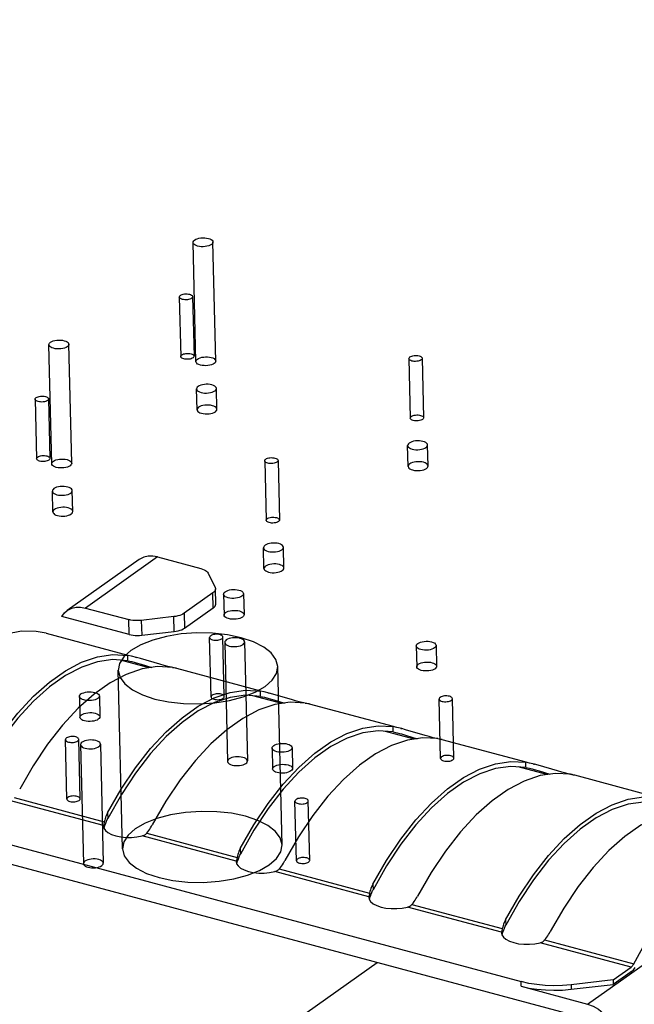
# Model space of a CAD drawing. Header units: millimetres. Extents: x 6 to 414, y 7 to 290.
# Tile 178 of 256: x 130.339 to 131.264, y 148.423 to 149.904. Entities that reach past the tile are written whole.
import ezdxf

# ---------------------------------------------------------------- set-up
doc = ezdxf.new("R2010")
doc.units = ezdxf.units.MM
doc.header["$LTSCALE"] = 23.1
doc.layers.get('0').update_dxf_attribs({"linetype": 'CONTINUOUS'})
doc.layers.add('02___PRT_ALL_AXES', color=7, linetype='CONTINUOUS')

msp = doc.modelspace()

# ---------------------------------------------------------------- linework, layer by layer
at = {"color": 7, "linetype": 'Continuous'}
for p, q in [((131.1934, 148.423), (134.0851, 150.474)), ((126.5676, 149.6713), (131.0933, 148.4568)), ((130.5187, 149.0918), (130.4103, 149.0149)), ((130.5466, 149.0957), (130.4382, 149.0189)), ((130.5466, 149.0957), (130.6116, 149.0783)), ((130.6225, 149.0715), (130.633, 149.0499)), ((130.6296, 149.0415), (130.5866, 149.011)), ((130.6301, 149.0191), (130.6296, 149.0415)), ((130.6341, 149.0253), (130.6336, 149.0477)), ((130.4382, 149.0189), (130.5032, 149.0014)), ((130.5866, 149.011), (130.5872, 148.9886)), ((130.5872, 148.9886), (130.6301, 149.0191)), ((130.5037, 148.979), (130.4023, 149.0062)), ((130.5037, 148.979), (130.5032, 149.0014)), ((130.5709, 149.0059), (130.522, 149.0002)), ((130.522, 149.0002), (130.5226, 148.9779)), ((130.5714, 148.9835), (130.5709, 149.0059)), ((130.3791, 148.9809), (130.5019, 148.948)), ((130.5226, 148.9779), (130.5714, 148.9835)), ((130.5337, 148.9288), (130.4905, 148.9404)), ((130.5073, 148.9464), (130.5018, 148.9475)), ((130.502, 148.9396), (130.5018, 148.9475)), ((130.502, 148.9396), (130.5077, 148.9383)), ((130.5148, 148.9445), (130.5073, 148.9464)), ((130.5077, 148.9383), (130.5115, 148.9373)), ((130.5115, 148.9373), (130.5142, 148.9365)), ((130.5135, 148.9448), (130.5149, 148.9445)), ((130.5142, 148.9365), (130.5218, 148.9343)), ((130.5206, 148.9429), (130.5148, 148.9445)), ((130.5498, 148.9343), (130.5206, 148.9429)), ((130.5218, 148.9343), (130.5378, 148.9294)), ((130.5562, 148.9325), (130.5498, 148.9343)), ((130.5621, 148.9309), (130.5562, 148.9325)), ((130.5672, 148.9297), (130.5621, 148.9309)), ((130.5713, 148.9288), (130.5672, 148.9297)), ((130.5751, 148.9283), (130.7014, 148.8944)), ((130.7069, 148.8928), (130.7013, 148.8939)), ((130.7015, 148.886), (130.7013, 148.8939)), ((130.7144, 148.8909), (130.7069, 148.8928)), ((130.7131, 148.8913), (130.7145, 148.8909)), ((130.7201, 148.8893), (130.7144, 148.8909)), ((130.7332, 148.8753), (130.69, 148.8869)), ((130.7015, 148.886), (130.7072, 148.8847)), ((130.7072, 148.8847), (130.711, 148.8838)), ((130.711, 148.8838), (130.7138, 148.883)), ((130.7138, 148.883), (130.7214, 148.8808)), ((130.7493, 148.8807), (130.7201, 148.8893)), ((130.7214, 148.8808), (130.7374, 148.8759)), ((130.7557, 148.8789), (130.7493, 148.8807)), ((130.7616, 148.8774), (130.7557, 148.8789)), ((130.7667, 148.8762), (130.7616, 148.8774)), ((130.7709, 148.8753), (130.7667, 148.8762)), ((130.7746, 148.8748), (130.9009, 148.8409)), ((130.9327, 148.8217), (130.8895, 148.8333)), ((130.9064, 148.8393), (130.9008, 148.8404)), ((130.901, 148.8325), (130.9008, 148.8404)), ((130.901, 148.8325), (130.9067, 148.8312)), ((130.9139, 148.8374), (130.9064, 148.8393)), ((130.9067, 148.8312), (130.9106, 148.8302)), ((130.9126, 148.8378), (130.914, 148.8374)), ((130.9196, 148.8358), (130.9139, 148.8374)), ((130.9488, 148.8272), (130.9196, 148.8358)), ((130.9106, 148.8302), (130.9133, 148.8295)), ((130.9133, 148.8295), (130.9209, 148.8272)), ((130.9209, 148.8272), (130.9369, 148.8223)), ((130.9552, 148.8254), (130.9488, 148.8272)), ((130.9611, 148.8238), (130.9552, 148.8254)), ((130.9662, 148.8226), (130.9611, 148.8238)), ((130.9704, 148.8217), (130.9662, 148.8226)), ((130.9742, 148.8212), (131.1005, 148.7873)), ((131.1059, 148.7857), (131.1003, 148.7869)), ((131.1005, 148.7789), (131.1003, 148.7869)), ((131.1322, 148.7682), (131.0891, 148.7798)), ((131.1005, 148.7789), (131.1062, 148.7777)), ((131.1134, 148.7839), (131.1059, 148.7857)), ((131.1062, 148.7777), (131.1101, 148.7767)), ((131.1101, 148.7767), (131.1128, 148.7759)), ((131.1121, 148.7842), (131.1135, 148.7838)), ((131.1128, 148.7759), (131.1204, 148.7737)), ((131.1191, 148.7823), (131.1134, 148.7839)), ((131.1483, 148.7737), (131.1191, 148.7823)), ((131.1204, 148.7737), (131.1364, 148.7688)), ((131.1548, 148.7719), (131.1483, 148.7737)), ((131.1606, 148.7703), (131.1548, 148.7719)), ((131.1657, 148.7691), (131.1606, 148.7703)), ((131.1699, 148.7682), (131.1657, 148.7691)), ((131.1737, 148.7677), (131.3, 148.7338)), ((130.4653, 148.6916), (130.324, 148.7295)), ((130.3306, 148.7337), (130.4664, 148.6972)), ((130.492, 148.7381), (130.4716, 148.7022)), ((130.0388, 148.7106), (131.1939, 148.4007)), ((130.467, 148.6995), (130.4664, 148.6972)), ((130.4702, 148.6994), (130.4709, 148.7008)), ((130.4709, 148.7008), (130.4716, 148.7022)), ((130.4714, 148.7106), (130.4716, 148.7022)), ((130.4654, 148.6923), (130.4653, 148.6916)), ((130.4653, 148.6916), (130.4653, 148.6905)), ((130.4653, 148.6905), (130.4659, 148.6878)), ((130.4656, 148.6931), (130.4654, 148.6923)), ((130.4664, 148.6972), (130.4656, 148.6931)), ((130.4659, 148.6878), (130.468, 148.6843)), ((130.4661, 148.6874), (130.4674, 148.6918)), ((130.4674, 148.6918), (130.468, 148.6936)), ((130.468, 148.6843), (130.4718, 148.6811)), ((130.5317, 148.6821), (130.5333, 148.6842)), ((130.6915, 148.6846), (130.6711, 148.6486)), ((130.4718, 148.6811), (130.4771, 148.6783)), ((130.5155, 148.6745), (130.5235, 148.676)), ((130.6648, 148.6381), (130.5235, 148.676)), ((130.5301, 148.6801), (130.5317, 148.6821)), ((130.5301, 148.6801), (130.666, 148.6437)), ((130.6709, 148.6571), (130.6711, 148.6486)), ((130.6649, 148.6388), (130.6648, 148.6381)), ((130.6651, 148.6396), (130.6649, 148.6388)), ((130.666, 148.6437), (130.6651, 148.6396)), ((130.6656, 148.6339), (130.6669, 148.6383)), ((130.6665, 148.646), (130.666, 148.6437)), ((130.6669, 148.6383), (130.6675, 148.6401)), ((130.6698, 148.6458), (130.6704, 148.6472)), ((130.6704, 148.6472), (130.6711, 148.6486)), ((130.6648, 148.6381), (130.6648, 148.6369)), ((130.6648, 148.6369), (130.6654, 148.6342)), ((130.6654, 148.6342), (130.6675, 148.6308)), ((130.6675, 148.6308), (130.6714, 148.6275)), ((130.6714, 148.6275), (130.6766, 148.6248)), ((130.7296, 148.6266), (130.7313, 148.6286)), ((130.7296, 148.6266), (130.8655, 148.5901)), ((130.7313, 148.6286), (130.7328, 148.6306)), ((130.891, 148.631), (130.8707, 148.5951)), ((130.715, 148.6209), (130.723, 148.6224)), ((130.8644, 148.5845), (130.723, 148.6224)), ((130.8699, 148.5937), (130.8707, 148.5951)), ((130.8705, 148.6036), (130.8707, 148.5951)), ((130.8645, 148.5852), (130.8644, 148.5845)), ((130.8644, 148.5845), (130.8644, 148.5834)), ((130.8644, 148.5834), (130.8649, 148.5807)), ((130.8646, 148.5861), (130.8645, 148.5852)), ((130.8655, 148.5901), (130.8646, 148.5861)), ((130.8649, 148.5807), (130.867, 148.5772)), ((130.8651, 148.5804), (130.8665, 148.5847)), ((130.866, 148.5924), (130.8655, 148.5901)), ((130.8665, 148.5847), (130.8671, 148.5865)), ((130.8693, 148.5923), (130.8699, 148.5937)), ((130.867, 148.5772), (130.8709, 148.574)), ((130.8709, 148.574), (130.8761, 148.5712)), ((130.9145, 148.5674), (130.9226, 148.5689)), ((131.0639, 148.531), (130.9226, 148.5689)), ((130.9292, 148.573), (130.9308, 148.575)), ((130.9292, 148.573), (131.065, 148.5366)), ((130.9308, 148.575), (130.9323, 148.5771)), ((131.0905, 148.5775), (131.0702, 148.5416)), ((131.07, 148.55), (131.0702, 148.5416)), ((131.065, 148.5366), (131.0641, 148.5325)), ((131.0656, 148.5389), (131.065, 148.5366)), ((131.0688, 148.5388), (131.0695, 148.5402)), ((131.0695, 148.5402), (131.0702, 148.5416)), ((131.064, 148.5317), (131.0639, 148.531)), ((131.0639, 148.531), (131.0639, 148.5299)), ((131.0639, 148.5299), (131.0644, 148.5272)), ((131.0641, 148.5325), (131.064, 148.5317)), ((131.0644, 148.5272), (131.0666, 148.5237)), ((131.0646, 148.5268), (131.066, 148.5312)), ((131.066, 148.5312), (131.0666, 148.533)), ((131.0666, 148.5237), (131.0704, 148.5205)), ((131.0704, 148.5205), (131.0757, 148.5177)), ((131.1287, 148.5195), (131.1303, 148.5215)), ((131.1303, 148.5215), (131.1319, 148.5235)), ((131.1141, 148.5138), (131.1221, 148.5154)), ((131.2589, 148.4786), (131.1221, 148.5154)), ((131.1287, 148.5195), (131.2628, 148.4835)), ((130.0728, 147.9155), (130.8768, 148.4858)), ((131.2318, 148.4594), (131.2589, 148.4786)), ((131.2591, 148.4717), (131.232, 148.4524)), ((131.2572, 148.4722), (131.2591, 148.4717)), ((131.2602, 148.4726), (131.2591, 148.4717)), ((131.0935, 148.4499), (131.0933, 148.4568)), ((131.0935, 148.4499), (131.1934, 148.423)), ((131.2318, 148.4594), (131.1686, 148.4522)), ((131.1686, 148.4522), (131.1688, 148.4452)), ((131.1688, 148.4452), (131.232, 148.4524)), ((131.2318, 148.4594), (131.232, 148.4524))]:
    msp.add_line(p, q, dxfattribs=at)
at = {"color": 6, "linetype": 'Continuous'}
for p, q in [((130.6041, 149.3897), (130.5998, 149.5688)), ((130.6341, 149.3904), (130.6298, 149.5695)), ((130.5792, 149.4868), (130.5814, 149.3973)), ((130.5992, 149.4873), (130.6013, 149.3978)), ((130.3873, 149.236), (130.383, 149.415)), ((130.4173, 149.2367), (130.413, 149.4157)), ((130.9245, 149.3942), (130.9266, 149.3046)), ((130.9445, 149.3946), (130.9466, 149.3051)), ((130.3624, 149.333), (130.3645, 149.2435)), ((130.3824, 149.3335), (130.3845, 149.244)), ((130.7077, 149.2404), (130.7098, 149.1509)), ((130.7277, 149.2409), (130.7298, 149.1513)), ((130.6269, 148.8852), (130.6248, 148.9747)), ((130.6469, 148.8856), (130.6447, 148.9752)), ((130.6475, 148.9671), (130.6517, 148.7881)), ((130.6775, 148.9678), (130.6817, 148.7888)), ((130.4937, 148.6566), (130.4874, 148.9252)), ((130.7337, 148.6623), (130.7273, 148.9309)), ((130.9722, 148.7925), (130.97, 148.882)), ((130.9922, 148.793), (130.99, 148.8825)), ((130.4101, 148.7314), (130.4079, 148.8209)), ((130.4301, 148.7319), (130.4279, 148.8214)), ((130.4307, 148.8133), (130.4349, 148.6343)), ((130.4607, 148.8141), (130.4649, 148.635)), ((130.7553, 148.6387), (130.7532, 148.7283)), ((130.7753, 148.6392), (130.7732, 148.7287))]:
    msp.add_line(p, q, dxfattribs=at)
at = {"color": 7, "linetype": 'Continuous'}
for points in [[(130.6274, 149.5657), (130.6256, 149.5647), (130.6234, 149.5638), (130.6208, 149.5631), (130.618, 149.5627), (130.6151, 149.5624), (130.6122, 149.5625), (130.6094, 149.5628), (130.6067, 149.5634), (130.6044, 149.5641), (130.6025, 149.5651), (130.6011, 149.5662), (130.6002, 149.5674), (130.5998, 149.5687), (130.6001, 149.57), (130.6009, 149.5713), (130.6022, 149.5725)], [(130.6022, 149.5725), (130.6041, 149.5736), (130.6063, 149.5744), (130.6088, 149.5751), (130.6117, 149.5756), (130.6146, 149.5758), (130.6175, 149.5757), (130.6203, 149.5754), (130.623, 149.5749), (130.6253, 149.5741), (130.6272, 149.5732), (130.6286, 149.5721), (130.6295, 149.5708), (130.6298, 149.5695), (130.6296, 149.5682), (130.6288, 149.5669), (130.6274, 149.5657)], [(130.5976, 149.4848), (130.5964, 149.4841), (130.5949, 149.4835), (130.5932, 149.483), (130.5913, 149.4827), (130.5894, 149.4826), (130.5875, 149.4826), (130.5856, 149.4828), (130.5838, 149.4832), (130.5823, 149.4837), (130.581, 149.4843), (130.5801, 149.4851), (130.5795, 149.4859), (130.5792, 149.4868), (130.5794, 149.4876), (130.5799, 149.4885), (130.5808, 149.4893)], [(130.5808, 149.4893), (130.582, 149.49), (130.5835, 149.4906), (130.5852, 149.491), (130.5871, 149.4914), (130.5891, 149.4915), (130.591, 149.4915), (130.5929, 149.4913), (130.5947, 149.4909), (130.5962, 149.4904), (130.5974, 149.4897), (130.5984, 149.489), (130.599, 149.4882), (130.5992, 149.4873), (130.5991, 149.4864), (130.5985, 149.4856), (130.5976, 149.4848)], [(130.4106, 149.412), (130.4088, 149.4109), (130.4066, 149.41), (130.404, 149.4093), (130.4012, 149.4089), (130.3983, 149.4087), (130.3954, 149.4087), (130.3925, 149.409), (130.3899, 149.4096), (130.3876, 149.4103), (130.3857, 149.4113), (130.3843, 149.4124), (130.3834, 149.4137), (130.383, 149.415), (130.3833, 149.4163), (130.3841, 149.4175), (130.3854, 149.4187)], [(130.3854, 149.4187), (130.3872, 149.4198), (130.3895, 149.4207), (130.392, 149.4214), (130.3949, 149.4218), (130.3978, 149.422), (130.4007, 149.422), (130.4035, 149.4217), (130.4062, 149.4211), (130.4084, 149.4203), (130.4103, 149.4194), (130.4118, 149.4183), (130.4127, 149.417), (130.413, 149.4157), (130.4128, 149.4144), (130.412, 149.4132), (130.4106, 149.412)], [(130.5998, 149.3953), (130.5985, 149.3946), (130.5971, 149.394), (130.5953, 149.3935), (130.5935, 149.3932), (130.5915, 149.3931), (130.5896, 149.3931), (130.5877, 149.3933), (130.5859, 149.3937), (130.5844, 149.3942), (130.5831, 149.3948), (130.5822, 149.3956), (130.5816, 149.3964), (130.5814, 149.3973), (130.5815, 149.3981), (130.582, 149.399), (130.5829, 149.3998)], [(130.5829, 149.3998), (130.5842, 149.4005), (130.5856, 149.4011), (130.5874, 149.4015), (130.5892, 149.4018), (130.5912, 149.402), (130.5931, 149.4019), (130.595, 149.4017), (130.5968, 149.4014), (130.5983, 149.4009), (130.5996, 149.4002), (130.6005, 149.3995), (130.6011, 149.3986), (130.6013, 149.3978), (130.6012, 149.3969), (130.6007, 149.3961), (130.5998, 149.3953)], [(130.6065, 149.3935), (130.6083, 149.3945), (130.6105, 149.3954), (130.6131, 149.3961), (130.6159, 149.3965), (130.6188, 149.3968), (130.6217, 149.3967), (130.6246, 149.3964), (130.6272, 149.3958), (130.6295, 149.3951), (130.6314, 149.3941), (130.6328, 149.393), (130.6337, 149.3918), (130.6341, 149.3905), (130.6338, 149.3892), (130.633, 149.3879), (130.6317, 149.3867)], [(130.9429, 149.3921), (130.9417, 149.3914), (130.9402, 149.3908), (130.9385, 149.3904), (130.9366, 149.3901), (130.9347, 149.3899), (130.9327, 149.39), (130.9309, 149.3902), (130.9291, 149.3905), (130.9276, 149.3911), (130.9263, 149.3917), (130.9253, 149.3924), (130.9247, 149.3933), (130.9245, 149.3941), (130.9247, 149.395), (130.9252, 149.3958), (130.9261, 149.3966)], [(130.9261, 149.3966), (130.9273, 149.3973), (130.9288, 149.3979), (130.9305, 149.3984), (130.9324, 149.3987), (130.9343, 149.3988), (130.9363, 149.3988), (130.9382, 149.3986), (130.9399, 149.3982), (130.9415, 149.3977), (130.9427, 149.3971), (130.9437, 149.3963), (130.9443, 149.3955), (130.9445, 149.3947), (130.9443, 149.3938), (130.9438, 149.3929), (130.9429, 149.3921)], [(130.6317, 149.3867), (130.6299, 149.3856), (130.6276, 149.3848), (130.6251, 149.3841), (130.6222, 149.3836), (130.6193, 149.3834), (130.6164, 149.3835), (130.6136, 149.3838), (130.6109, 149.3843), (130.6087, 149.3851), (130.6068, 149.386), (130.6053, 149.3871), (130.6044, 149.3884), (130.6041, 149.3897), (130.6043, 149.391), (130.6051, 149.3923), (130.6065, 149.3935)], [(130.3808, 149.331), (130.3796, 149.3303), (130.3781, 149.3297), (130.3764, 149.3293), (130.3745, 149.329), (130.3726, 149.3288), (130.3706, 149.3289), (130.3688, 149.3291), (130.367, 149.3294), (130.3655, 149.3299), (130.3642, 149.3306), (130.3633, 149.3313), (130.3626, 149.3321), (130.3624, 149.333), (130.3626, 149.3339), (130.3631, 149.3347), (130.364, 149.3355)], [(130.364, 149.3355), (130.3652, 149.3362), (130.3667, 149.3368), (130.3684, 149.3373), (130.3703, 149.3376), (130.3723, 149.3377), (130.3742, 149.3377), (130.3761, 149.3375), (130.3778, 149.3371), (130.3794, 149.3366), (130.3806, 149.336), (130.3816, 149.3352), (130.3822, 149.3344), (130.3824, 149.3335), (130.3823, 149.3327), (130.3817, 149.3318), (130.3808, 149.331)], [(130.945, 149.3026), (130.9438, 149.3019), (130.9423, 149.3013), (130.9406, 149.3009), (130.9387, 149.3006), (130.9368, 149.3004), (130.9349, 149.3005), (130.933, 149.3007), (130.9312, 149.301), (130.9297, 149.3015), (130.9284, 149.3022), (130.9275, 149.3029), (130.9269, 149.3037), (130.9266, 149.3046), (130.9268, 149.3055), (130.9273, 149.3063), (130.9282, 149.3071)], [(130.9282, 149.3071), (130.9294, 149.3078), (130.9309, 149.3084), (130.9326, 149.3089), (130.9345, 149.3092), (130.9365, 149.3093), (130.9384, 149.3093), (130.9403, 149.3091), (130.9421, 149.3087), (130.9436, 149.3082), (130.9448, 149.3076), (130.9458, 149.3068), (130.9464, 149.306), (130.9466, 149.3051), (130.9465, 149.3043), (130.9459, 149.3034), (130.945, 149.3026)], [(130.3829, 149.2415), (130.3817, 149.2408), (130.3802, 149.2402), (130.3785, 149.2397), (130.3767, 149.2394), (130.3747, 149.2393), (130.3728, 149.2393), (130.3709, 149.2395), (130.3691, 149.2399), (130.3676, 149.2404), (130.3663, 149.2411), (130.3654, 149.2418), (130.3648, 149.2426), (130.3645, 149.2435), (130.3647, 149.2444), (130.3652, 149.2452), (130.3661, 149.246)], [(130.3661, 149.246), (130.3674, 149.2467), (130.3688, 149.2473), (130.3705, 149.2478), (130.3724, 149.2481), (130.3744, 149.2482), (130.3763, 149.2482), (130.3782, 149.248), (130.38, 149.2476), (130.3815, 149.2471), (130.3828, 149.2464), (130.3837, 149.2457), (130.3843, 149.2449), (130.3845, 149.244), (130.3844, 149.2431), (130.3838, 149.2423), (130.3829, 149.2415)], [(130.4149, 149.2329), (130.413, 149.2319), (130.4108, 149.231), (130.4083, 149.2303), (130.4054, 149.2298), (130.4025, 149.2296), (130.3996, 149.2297), (130.3968, 149.23), (130.3941, 149.2305), (130.3918, 149.2313), (130.3899, 149.2323), (130.3885, 149.2334), (130.3876, 149.2346), (130.3873, 149.2359), (130.3875, 149.2372), (130.3883, 149.2385), (130.3897, 149.2397)], [(130.3897, 149.2397), (130.3915, 149.2407), (130.3937, 149.2416), (130.3963, 149.2423), (130.3991, 149.2428), (130.402, 149.243), (130.4049, 149.2429), (130.4077, 149.2426), (130.4104, 149.2421), (130.4127, 149.2413), (130.4146, 149.2404), (130.416, 149.2392), (130.4169, 149.238), (130.4173, 149.2367), (130.417, 149.2354), (130.4162, 149.2341), (130.4149, 149.2329)], [(130.7261, 149.2384), (130.7249, 149.2377), (130.7234, 149.2371), (130.7217, 149.2366), (130.7198, 149.2363), (130.7179, 149.2362), (130.7159, 149.2362), (130.7141, 149.2364), (130.7123, 149.2368), (130.7108, 149.2373), (130.7095, 149.2379), (130.7085, 149.2387), (130.7079, 149.2395), (130.7077, 149.2404), (130.7079, 149.2412), (130.7084, 149.2421), (130.7093, 149.2429)], [(130.7093, 149.2429), (130.7105, 149.2436), (130.712, 149.2442), (130.7137, 149.2446), (130.7156, 149.2449), (130.7175, 149.2451), (130.7195, 149.245), (130.7214, 149.2448), (130.7231, 149.2445), (130.7247, 149.2439), (130.7259, 149.2433), (130.7269, 149.2426), (130.7275, 149.2417), (130.7277, 149.2409), (130.7275, 149.24), (130.727, 149.2392), (130.7261, 149.2384)], [(130.7282, 149.1488), (130.727, 149.1481), (130.7255, 149.1475), (130.7238, 149.1471), (130.7219, 149.1468), (130.72, 149.1466), (130.718, 149.1467), (130.7162, 149.1469), (130.7144, 149.1473), (130.7129, 149.1478), (130.7116, 149.1484), (130.7107, 149.1491), (130.7101, 149.15), (130.7098, 149.1508), (130.71, 149.1517), (130.7105, 149.1525), (130.7114, 149.1533)], [(130.7114, 149.1533), (130.7126, 149.1541), (130.7141, 149.1546), (130.7158, 149.1551), (130.7177, 149.1554), (130.7197, 149.1555), (130.7216, 149.1555), (130.7235, 149.1553), (130.7252, 149.1549), (130.7268, 149.1544), (130.728, 149.1538), (130.729, 149.1531), (130.7296, 149.1522), (130.7298, 149.1514), (130.7297, 149.1505), (130.7291, 149.1496), (130.7282, 149.1488)], [(130.5466, 149.0957), (130.5392, 149.097), (130.5323, 149.0969), (130.5257, 149.0954), (130.5198, 149.0925), (130.5187, 149.0918)], [(130.6116, 149.0783), (130.6143, 149.0775), (130.6166, 149.0765), (130.6186, 149.0754), (130.6203, 149.0742), (130.6216, 149.0729), (130.6225, 149.0715)], [(130.6336, 149.0477), (130.6336, 149.047), (130.6332, 149.0456), (130.6324, 149.0442), (130.6312, 149.0428), (130.6296, 149.0415)], [(130.633, 149.0499), (130.6335, 149.0485), (130.6336, 149.0477)], [(130.6301, 149.0191), (130.6317, 149.0204), (130.6329, 149.0218), (130.6337, 149.0232), (130.6341, 149.0247), (130.6341, 149.0253)], [(130.4023, 149.0062), (130.4064, 149.0116), (130.4103, 149.0149)], [(130.4103, 149.0149), (130.4114, 149.0156), (130.4173, 149.0185), (130.4239, 149.02), (130.4308, 149.0201), (130.4382, 149.0189)], [(130.5866, 149.011), (130.5847, 149.0098), (130.5824, 149.0087), (130.5798, 149.0077), (130.577, 149.0069), (130.5741, 149.0063), (130.5709, 149.0059)], [(130.522, 149.0002), (130.5188, 149), (130.5155, 148.9999), (130.5123, 149), (130.5091, 149.0003), (130.5061, 149.0007), (130.5032, 149.0014)], [(130.379, 148.9809), (130.3637, 148.9838), (130.3417, 148.9839), (130.3189, 148.9795)], [(130.5037, 148.979), (130.5066, 148.9784), (130.5096, 148.9779), (130.5128, 148.9776), (130.5161, 148.9775), (130.5193, 148.9776), (130.5226, 148.9779)], [(130.7082, 148.901), (130.7189, 148.9105), (130.7253, 148.9206), (130.7273, 148.931), (130.7246, 148.9415), (130.7175, 148.9513), (130.7061, 148.9602), (130.691, 148.9679), (130.6724, 148.9742), (130.6516, 148.9785), (130.6291, 148.981), (130.6057, 148.9814), (130.5821, 148.9798), (130.5598, 148.9762), (130.5393, 148.9707), (130.5214, 148.9637), (130.5065, 148.9551)], [(130.5714, 148.9835), (130.5746, 148.9839), (130.5776, 148.9846), (130.5804, 148.9854), (130.5829, 148.9863), (130.5852, 148.9874), (130.5872, 148.9886)], [(130.6432, 148.9727), (130.644, 148.9734), (130.6446, 148.9743), (130.6447, 148.9752), (130.6445, 148.976), (130.6439, 148.9769), (130.643, 148.9776), (130.6417, 148.9782), (130.6402, 148.9788), (130.6384, 148.9791), (130.6366, 148.9793), (130.6346, 148.9794), (130.6326, 148.9792), (130.6308, 148.9789), (130.6291, 148.9785), (130.6276, 148.9779), (130.6264, 148.9772)], [(130.6264, 148.9772), (130.6255, 148.9764), (130.6249, 148.9755), (130.6248, 148.9747), (130.625, 148.9738), (130.6256, 148.973), (130.6265, 148.9722), (130.6278, 148.9716), (130.6293, 148.9711), (130.6311, 148.9707), (130.6329, 148.9705), (130.6349, 148.9705), (130.6369, 148.9706), (130.6387, 148.9709), (130.6404, 148.9714), (130.6419, 148.9719), (130.6432, 148.9727)], [(130.6499, 148.9709), (130.6485, 148.9697), (130.6477, 148.9684), (130.6475, 148.9671), (130.6478, 148.9658), (130.6487, 148.9646), (130.6501, 148.9635), (130.652, 148.9625), (130.6543, 148.9617), (130.6569, 148.9612), (130.6598, 148.9609), (130.6627, 148.9608), (130.6656, 148.961), (130.6684, 148.9615), (130.671, 148.9621), (130.6732, 148.963), (130.6751, 148.9641)], [(130.6751, 148.9641), (130.6764, 148.9653), (130.6772, 148.9665), (130.6775, 148.9678), (130.6771, 148.9692), (130.6762, 148.9704), (130.6748, 148.9715), (130.6729, 148.9725), (130.6706, 148.9732), (130.668, 148.9738), (130.6652, 148.9741), (130.6623, 148.9741), (130.6593, 148.9739), (130.6565, 148.9735), (130.654, 148.9728), (130.6517, 148.9719), (130.6499, 148.9709)], [(130.5065, 148.9551), (130.4958, 148.9456), (130.4894, 148.9355), (130.4874, 148.925), (130.4901, 148.9145), (130.4972, 148.9047), (130.5086, 148.8958), (130.5237, 148.8882), (130.5423, 148.8819), (130.5631, 148.8775), (130.5856, 148.8751), (130.609, 148.8746), (130.6326, 148.8763), (130.6549, 148.8799), (130.6754, 148.8853), (130.6933, 148.8924), (130.7082, 148.901)], [(130.2719, 148.7642), (130.2924, 148.7997), (130.3139, 148.8319), (130.3365, 148.8609), (130.36, 148.8861), (130.3839, 148.9074), (130.4081, 148.9245), (130.4322, 148.9372), (130.4561, 148.9453), (130.4792, 148.9487), (130.5018, 148.9475)], [(130.502, 148.9396), (130.4794, 148.9412), (130.4563, 148.9381), (130.4324, 148.9301), (130.4082, 148.9175), (130.384, 148.9004), (130.36, 148.8789), (130.3365, 148.8534), (130.3139, 148.8242), (130.2925, 148.7917)], [(130.569, 148.9295), (130.5464, 148.9307), (130.5233, 148.9273), (130.4995, 148.9191)], [(130.569, 148.9295), (130.573, 148.9288), (130.5751, 148.9283), (130.5753, 148.9283)], [(130.5756, 148.9281), (130.5755, 148.9281), (130.5743, 148.9283), (130.5713, 148.9288)], [(130.4995, 148.9191), (130.4753, 148.9065), (130.4511, 148.8894), (130.4272, 148.8681), (130.4037, 148.8428), (130.3811, 148.8139), (130.3596, 148.7817), (130.3391, 148.7462)], [(130.4714, 148.7106), (130.4919, 148.7462), (130.5134, 148.7784), (130.5361, 148.8073), (130.5595, 148.8326), (130.5834, 148.8539), (130.6076, 148.871), (130.6318, 148.8836), (130.6556, 148.8918), (130.6787, 148.8952), (130.7013, 148.8939)], [(130.7015, 148.886), (130.679, 148.8877), (130.6558, 148.8845), (130.6319, 148.8766), (130.6078, 148.864), (130.5835, 148.8468), (130.5595, 148.8254), (130.5361, 148.7999), (130.5134, 148.7706), (130.492, 148.7381)], [(130.6285, 148.8876), (130.6276, 148.8869), (130.627, 148.886), (130.6269, 148.8851), (130.6271, 148.8843), (130.6277, 148.8835), (130.6286, 148.8827), (130.6299, 148.8821), (130.6315, 148.8815), (130.6332, 148.8812), (130.6351, 148.881), (130.637, 148.8809), (130.639, 148.8811), (130.6408, 148.8814), (130.6425, 148.8818), (130.644, 148.8824), (130.6453, 148.8831)], [(130.6453, 148.8831), (130.6462, 148.8839), (130.6467, 148.8848), (130.6469, 148.8856), (130.6466, 148.8865), (130.6461, 148.8873), (130.6451, 148.8881), (130.6438, 148.8887), (130.6423, 148.8892), (130.6406, 148.8896), (130.6387, 148.8898), (130.6367, 148.8898), (130.6348, 148.8897), (130.6329, 148.8894), (130.6312, 148.889), (130.6297, 148.8884), (130.6285, 148.8876)], [(130.7685, 148.8759), (130.746, 148.8772), (130.7228, 148.8737), (130.699, 148.8656)], [(130.7685, 148.8759), (130.7725, 148.8752), (130.7747, 148.8748), (130.7748, 148.8747)], [(130.7751, 148.8746), (130.7751, 148.8746), (130.7738, 148.8747), (130.7709, 148.8753)], [(130.9716, 148.8845), (130.9707, 148.8837), (130.9702, 148.8829), (130.97, 148.882), (130.9703, 148.8811), (130.9709, 148.8803), (130.9718, 148.8796), (130.9731, 148.8789), (130.9746, 148.8784), (130.9763, 148.8781), (130.9782, 148.8778), (130.9802, 148.8778), (130.9821, 148.878), (130.984, 148.8783), (130.9857, 148.8787), (130.9872, 148.8793), (130.9884, 148.88)], [(130.9884, 148.88), (130.9893, 148.8808), (130.9899, 148.8816), (130.99, 148.8825), (130.9898, 148.8834), (130.9892, 148.8842), (130.9883, 148.8849), (130.987, 148.8856), (130.9855, 148.8861), (130.9837, 148.8865), (130.9818, 148.8867), (130.9799, 148.8867), (130.9779, 148.8866), (130.9761, 148.8863), (130.9744, 148.8858), (130.9729, 148.8852), (130.9716, 148.8845)], [(130.699, 148.8656), (130.6748, 148.8529), (130.6506, 148.8358), (130.6267, 148.8146), (130.6033, 148.7893), (130.5806, 148.7603), (130.5591, 148.7282), (130.5386, 148.6926)], [(130.6709, 148.6571), (130.6914, 148.6927), (130.7129, 148.7248), (130.7356, 148.7538), (130.759, 148.7791), (130.783, 148.8003), (130.8071, 148.8174), (130.8313, 148.8301), (130.8551, 148.8382), (130.8783, 148.8416), (130.9008, 148.8404)], [(130.901, 148.8325), (130.8785, 148.8341), (130.8554, 148.831), (130.8315, 148.823), (130.8073, 148.8104), (130.783, 148.7933), (130.759, 148.7719), (130.7356, 148.7463), (130.7129, 148.7171), (130.6915, 148.6846)], [(130.4095, 148.8234), (130.4087, 148.8226), (130.4081, 148.8218), (130.4079, 148.8209), (130.4082, 148.82), (130.4088, 148.8192), (130.4097, 148.8185), (130.411, 148.8178), (130.4125, 148.8173), (130.4143, 148.8169), (130.4161, 148.8167), (130.4181, 148.8167), (130.4201, 148.8168), (130.4219, 148.8171), (130.4236, 148.8176), (130.4251, 148.8182), (130.4263, 148.8189)], [(130.4263, 148.8189), (130.4272, 148.8197), (130.4278, 148.8205), (130.4279, 148.8214), (130.4277, 148.8223), (130.4271, 148.8231), (130.4262, 148.8238), (130.4249, 148.8245), (130.4234, 148.825), (130.4216, 148.8254), (130.4198, 148.8256), (130.4178, 148.8256), (130.4158, 148.8255), (130.414, 148.8252), (130.4123, 148.8247), (130.4108, 148.8241), (130.4095, 148.8234)], [(130.4331, 148.8171), (130.4317, 148.8159), (130.4309, 148.8146), (130.4307, 148.8133), (130.431, 148.812), (130.4319, 148.8108), (130.4333, 148.8097), (130.4352, 148.8087), (130.4375, 148.8079), (130.4401, 148.8074), (130.443, 148.8071), (130.4459, 148.807), (130.4488, 148.8072), (130.4516, 148.8077), (130.4542, 148.8084), (130.4564, 148.8093), (130.4583, 148.8103)], [(130.4583, 148.8103), (130.4596, 148.8115), (130.4604, 148.8128), (130.4607, 148.8141), (130.4603, 148.8154), (130.4594, 148.8166), (130.458, 148.8177), (130.4561, 148.8187), (130.4538, 148.8195), (130.4512, 148.82), (130.4484, 148.8203), (130.4455, 148.8204), (130.4425, 148.8202), (130.4397, 148.8197), (130.4372, 148.819), (130.4349, 148.8182), (130.4331, 148.8171)], [(130.968, 148.8224), (130.9455, 148.8236), (130.9223, 148.8202), (130.8985, 148.8121)], [(130.968, 148.8224), (130.972, 148.8217), (130.9742, 148.8212), (130.9743, 148.8212)], [(130.9747, 148.8211), (130.9746, 148.821), (130.9733, 148.8212), (130.9704, 148.8217)], [(130.8985, 148.8121), (130.8743, 148.7994), (130.8502, 148.7823), (130.8262, 148.761), (130.8028, 148.7357), (130.7801, 148.7068), (130.7586, 148.6746), (130.7381, 148.6391)], [(130.6541, 148.7918), (130.6528, 148.7906), (130.652, 148.7894), (130.6517, 148.7881), (130.6521, 148.7867), (130.653, 148.7855), (130.6544, 148.7844), (130.6563, 148.7834), (130.6586, 148.7827), (130.6612, 148.7821), (130.664, 148.7818), (130.6669, 148.7818), (130.6699, 148.782), (130.6727, 148.7824), (130.6752, 148.7831), (130.6775, 148.784), (130.6793, 148.7851)], [(130.6793, 148.7851), (130.6807, 148.7862), (130.6815, 148.7875), (130.6817, 148.7888), (130.6814, 148.7901), (130.6805, 148.7913), (130.6791, 148.7925), (130.6772, 148.7934), (130.6748, 148.7942), (130.6722, 148.7947), (130.6694, 148.7951), (130.6665, 148.7951), (130.6636, 148.7949), (130.6608, 148.7945), (130.6582, 148.7938), (130.656, 148.7929), (130.6541, 148.7918)], [(130.8705, 148.6036), (130.8909, 148.6391), (130.9124, 148.6713), (130.9351, 148.7002), (130.9585, 148.7255), (130.9825, 148.7468), (131.0067, 148.7639), (131.0308, 148.7766), (131.0547, 148.7847), (131.0778, 148.7881), (131.1003, 148.7869)], [(130.9738, 148.795), (130.9729, 148.7942), (130.9723, 148.7934), (130.9722, 148.7925), (130.9724, 148.7916), (130.973, 148.7908), (130.9739, 148.7901), (130.9752, 148.7894), (130.9767, 148.7889), (130.9785, 148.7885), (130.9803, 148.7883), (130.9823, 148.7883), (130.9843, 148.7884), (130.9861, 148.7887), (130.9878, 148.7892), (130.9893, 148.7898), (130.9906, 148.7905)], [(130.9906, 148.7905), (130.9914, 148.7913), (130.992, 148.7921), (130.9922, 148.793), (130.9919, 148.7939), (130.9913, 148.7947), (130.9904, 148.7954), (130.9891, 148.7961), (130.9876, 148.7966), (130.9858, 148.797), (130.984, 148.7972), (130.982, 148.7972), (130.98, 148.7971), (130.9782, 148.7968), (130.9765, 148.7963), (130.975, 148.7957), (130.9738, 148.795)], [(131.1005, 148.7789), (131.078, 148.7806), (131.0549, 148.7774), (131.031, 148.7695), (131.0068, 148.7569), (130.9826, 148.7397), (130.9586, 148.7183), (130.9351, 148.6928), (130.9125, 148.6636), (130.891, 148.631)], [(131.098, 148.7585), (131.0739, 148.7459), (131.0497, 148.7288), (131.0257, 148.7075), (131.0023, 148.6822), (130.9796, 148.6532), (130.9581, 148.6211), (130.9377, 148.5855)], [(131.1676, 148.7688), (131.145, 148.7701), (131.1219, 148.7667), (131.098, 148.7585)], [(131.1676, 148.7688), (131.1715, 148.7681), (131.1737, 148.7677), (131.1739, 148.7676)], [(131.1742, 148.7675), (131.1741, 148.7675), (131.1728, 148.7676), (131.1699, 148.7682)], [(130.4117, 148.7339), (130.4108, 148.7331), (130.4102, 148.7322), (130.4101, 148.7314), (130.4103, 148.7305), (130.4109, 148.7297), (130.4118, 148.7289), (130.4131, 148.7283), (130.4146, 148.7278), (130.4164, 148.7274), (130.4183, 148.7272), (130.4202, 148.7272), (130.4222, 148.7273), (130.424, 148.7276), (130.4257, 148.7281), (130.4272, 148.7287), (130.4285, 148.7294)], [(130.4285, 148.7294), (130.4294, 148.7302), (130.4299, 148.731), (130.4301, 148.7319), (130.4298, 148.7327), (130.4292, 148.7336), (130.4283, 148.7343), (130.427, 148.7349), (130.4255, 148.7355), (130.4238, 148.7358), (130.4219, 148.736), (130.4199, 148.7361), (130.418, 148.7359), (130.4161, 148.7356), (130.4144, 148.7352), (130.4129, 148.7346), (130.4117, 148.7339)], [(130.7548, 148.7307), (130.7539, 148.73), (130.7534, 148.7291), (130.7532, 148.7282), (130.7535, 148.7274), (130.754, 148.7266), (130.755, 148.7258), (130.7563, 148.7252), (130.7578, 148.7246), (130.7595, 148.7243), (130.7614, 148.7241), (130.7634, 148.724), (130.7653, 148.7242), (130.7672, 148.7245), (130.7689, 148.7249), (130.7704, 148.7255), (130.7716, 148.7262)], [(130.7716, 148.7262), (130.7725, 148.727), (130.7731, 148.7279), (130.7732, 148.7287), (130.773, 148.7296), (130.7724, 148.7304), (130.7715, 148.7312), (130.7702, 148.7318), (130.7686, 148.7323), (130.7669, 148.7327), (130.765, 148.7329), (130.7631, 148.7329), (130.7611, 148.7328), (130.7593, 148.7325), (130.7576, 148.7321), (130.7561, 148.7315), (130.7548, 148.7307)], [(131.07, 148.55), (131.0905, 148.5856), (131.112, 148.6177), (131.1346, 148.6467), (131.1581, 148.672), (131.182, 148.6933), (131.2062, 148.7104), (131.2303, 148.723), (131.2542, 148.7312), (131.2773, 148.7346), (131.2999, 148.7333)], [(130.7145, 148.6324), (130.7252, 148.6419), (130.7317, 148.652), (130.7337, 148.6625), (130.731, 148.673), (130.7238, 148.6827), (130.7125, 148.6917), (130.6974, 148.6993), (130.6788, 148.7056), (130.6579, 148.71), (130.6354, 148.7124), (130.6121, 148.7129), (130.5884, 148.7112), (130.5661, 148.7076), (130.5456, 148.7022), (130.5277, 148.6951), (130.5129, 148.6865)], [(131.3001, 148.7254), (131.2775, 148.727), (131.2544, 148.7239), (131.2305, 148.7159), (131.2063, 148.7033), (131.1821, 148.6862), (131.1581, 148.6648), (131.1346, 148.6393), (131.112, 148.61), (131.0905, 148.5775)], [(130.4714, 148.7107), (130.4703, 148.7085), (130.4693, 148.7063), (130.4684, 148.704), (130.4677, 148.7018), (130.467, 148.6995)], [(130.468, 148.6936), (130.4685, 148.6951), (130.469, 148.6965), (130.4696, 148.698), (130.4702, 148.6994)], [(131.2975, 148.705), (131.2734, 148.6923), (131.2492, 148.6752), (131.2253, 148.6539), (131.2018, 148.6287), (131.1792, 148.5997), (131.1577, 148.5675), (131.1372, 148.532)], [(130.5129, 148.6865), (130.5022, 148.677), (130.4957, 148.6669), (130.4938, 148.6565), (130.4964, 148.646), (130.5036, 148.6362), (130.5149, 148.6273), (130.53, 148.6196), (130.5487, 148.6133), (130.5695, 148.609), (130.592, 148.6065), (130.6153, 148.6061), (130.639, 148.6077), (130.6613, 148.6113), (130.6818, 148.6168), (130.6997, 148.6238), (130.7145, 148.6324)], [(130.5333, 148.6842), (130.5347, 148.6862), (130.5361, 148.6883), (130.5374, 148.6905), (130.5386, 148.6926)], [(130.4771, 148.6783), (130.4836, 148.6761), (130.491, 148.6746), (130.4991, 148.6738), (130.5074, 148.6737), (130.5155, 148.6745)], [(130.5235, 148.676), (130.5248, 148.6764), (130.5261, 148.6769), (130.5272, 148.6776), (130.5283, 148.6783)], [(130.5283, 148.6783), (130.5292, 148.6792), (130.5301, 148.6801)], [(131.2622, 148.4825), (131.2828, 148.5201), (131.3039, 148.5535), (131.3264, 148.5837), (131.3496, 148.6104), (131.3735, 148.6331), (131.3978, 148.6517), (131.422, 148.6658), (131.4461, 148.6755), (131.4696, 148.6804), (131.4923, 148.6807), (131.5089, 148.6777)], [(130.6709, 148.6571), (130.6698, 148.6549), (130.6688, 148.6527), (130.668, 148.6505), (130.6672, 148.6482), (130.6665, 148.646)], [(130.4625, 148.6313), (130.4638, 148.6325), (130.4647, 148.6337), (130.4649, 148.635), (130.4646, 148.6363), (130.4637, 148.6376), (130.4623, 148.6387), (130.4604, 148.6396), (130.458, 148.6404), (130.4554, 148.641), (130.4526, 148.6413), (130.4497, 148.6413), (130.4467, 148.6411), (130.444, 148.6407), (130.4414, 148.64), (130.4392, 148.6391), (130.4373, 148.638)], [(130.6675, 148.6401), (130.668, 148.6415), (130.6686, 148.643), (130.6691, 148.6444), (130.6698, 148.6458)], [(130.7328, 148.6306), (130.7343, 148.6327), (130.7357, 148.6348), (130.7369, 148.6369), (130.7381, 148.6391)], [(130.7569, 148.6412), (130.7561, 148.6404), (130.7555, 148.6396), (130.7553, 148.6387), (130.7556, 148.6378), (130.7562, 148.637), (130.7571, 148.6363), (130.7584, 148.6356), (130.7599, 148.6351), (130.7617, 148.6348), (130.7635, 148.6346), (130.7655, 148.6345), (130.7675, 148.6347), (130.7693, 148.635), (130.771, 148.6354), (130.7725, 148.636), (130.7737, 148.6367)], [(130.7737, 148.6367), (130.7746, 148.6375), (130.7752, 148.6384), (130.7753, 148.6392), (130.7751, 148.6401), (130.7745, 148.6409), (130.7736, 148.6417), (130.7723, 148.6423), (130.7708, 148.6428), (130.769, 148.6432), (130.7672, 148.6434), (130.7652, 148.6434), (130.7632, 148.6433), (130.7614, 148.643), (130.7597, 148.6425), (130.7582, 148.6419), (130.7569, 148.6412)], [(130.4373, 148.638), (130.436, 148.6369), (130.4352, 148.6356), (130.4349, 148.6343), (130.4352, 148.633), (130.4361, 148.6318), (130.4376, 148.6306), (130.4394, 148.6297), (130.4418, 148.6289), (130.4444, 148.6283), (130.4472, 148.628), (130.4501, 148.628), (130.4531, 148.6282), (130.4559, 148.6286), (130.4584, 148.6293), (130.4607, 148.6302), (130.4625, 148.6313)], [(130.6766, 148.6248), (130.6831, 148.6226), (130.6905, 148.621), (130.6986, 148.6202), (130.7069, 148.6202), (130.715, 148.6209)], [(130.723, 148.6224), (130.7244, 148.6228), (130.7256, 148.6234), (130.7267, 148.624), (130.7278, 148.6248)], [(130.7278, 148.6248), (130.7287, 148.6256), (130.7296, 148.6266)], [(130.8705, 148.6036), (130.8694, 148.6014), (130.8684, 148.5992), (130.8675, 148.5969), (130.8667, 148.5947), (130.866, 148.5924)], [(130.8671, 148.5865), (130.8675, 148.588), (130.8681, 148.5894), (130.8687, 148.5909), (130.8693, 148.5923)], [(130.9323, 148.5771), (130.9338, 148.5792), (130.9352, 148.5813), (130.9365, 148.5834), (130.9377, 148.5855)], [(130.8761, 148.5712), (130.8826, 148.569), (130.89, 148.5675), (130.8981, 148.5667), (130.9064, 148.5667), (130.9145, 148.5674)], [(130.9226, 148.5689), (130.9239, 148.5693), (130.9251, 148.5698), (130.9262, 148.5705), (130.9273, 148.5712)], [(130.9273, 148.5712), (130.9283, 148.5721), (130.9292, 148.573)], [(131.07, 148.55), (131.0689, 148.5479), (131.0679, 148.5456), (131.067, 148.5434), (131.0662, 148.5411), (131.0656, 148.5389)], [(131.0666, 148.533), (131.0671, 148.5345), (131.0676, 148.5359), (131.0682, 148.5373), (131.0688, 148.5388)], [(131.1319, 148.5235), (131.1333, 148.5256), (131.1347, 148.5277), (131.136, 148.5298), (131.1372, 148.532)], [(131.0757, 148.5177), (131.0822, 148.5155), (131.0896, 148.5139), (131.0976, 148.5132), (131.106, 148.5131), (131.1141, 148.5138)], [(131.1221, 148.5154), (131.1234, 148.5158), (131.1246, 148.5163), (131.1258, 148.5169), (131.1268, 148.5177)], [(131.1268, 148.5177), (131.1278, 148.5185), (131.1287, 148.5195)], [(131.2589, 148.4786), (131.2596, 148.4792), (131.2603, 148.4799), (131.2609, 148.4806), (131.2616, 148.4815), (131.2622, 148.4825)], [(131.2645, 148.4779), (131.2635, 148.4764), (131.2624, 148.4749)], [(131.2624, 148.4749), (131.2613, 148.4737), (131.2602, 148.4726)], [(131.1686, 148.4522), (131.1556, 148.4511), (131.1426, 148.4507), (131.1296, 148.4511), (131.1169, 148.4523), (131.1049, 148.4542), (131.0933, 148.4568)], [(131.0935, 148.4499), (131.105, 148.4472), (131.1171, 148.4453), (131.1298, 148.4442), (131.1428, 148.4437), (131.1557, 148.4441), (131.1688, 148.4452)], [(131.1934, 148.423), (131.2019, 148.4198), (131.2097, 148.4152), (131.217, 148.4092), (131.2234, 148.402), (131.2288, 148.3939), (131.2328, 148.3851), (131.2354, 148.3762), (131.2365, 148.367)]]:
    msp.add_lwpolyline(points, dxfattribs=at)
at = {"layer": '02___PRT_ALL_AXES', "color": 6, "linetype": 'Continuous'}
for p, q in [((130.6058, 149.3172), (130.6051, 149.3485)), ((130.6358, 149.3179), (130.635, 149.3493)), ((130.9234, 149.232), (130.9226, 149.2633)), ((130.9533, 149.2327), (130.9526, 149.264)), ((130.389, 149.1634), (130.3882, 149.1948)), ((130.419, 149.1642), (130.4182, 149.1955)), ((130.7065, 149.0782), (130.7058, 149.1096)), ((130.7365, 149.0789), (130.7358, 149.1103)), ((130.6458, 149.0396), (130.6465, 149.0083)), ((130.6758, 149.0403), (130.6765, 149.009)), ((130.9356, 148.9619), (130.9363, 148.9305)), ((130.9656, 148.9626), (130.9663, 148.9312)), ((130.429, 148.8859), (130.4297, 148.8545)), ((130.4589, 148.8866), (130.4597, 148.8552)), ((130.7188, 148.8081), (130.7195, 148.7768)), ((130.7488, 148.8088), (130.7495, 148.7775))]:
    msp.add_line(p, q, dxfattribs=at)
at = {"layer": '02___PRT_ALL_AXES', "color": 7, "linetype": 'Continuous'}
for points in [[(130.6282, 149.3547), (130.6256, 149.3552), (130.6228, 149.3555), (130.6198, 149.3556), (130.6169, 149.3554), (130.6141, 149.3549), (130.6115, 149.3542), (130.6093, 149.3534), (130.6074, 149.3523), (130.6061, 149.3511), (130.6053, 149.3498), (130.6051, 149.3485), (130.6054, 149.3472), (130.6063, 149.346), (130.6077, 149.3449), (130.6096, 149.3439), (130.6119, 149.3431)], [(130.6119, 149.3431), (130.6145, 149.3426), (130.6173, 149.3423), (130.6203, 149.3422), (130.6232, 149.3424), (130.626, 149.3429), (130.6286, 149.3436), (130.6308, 149.3444), (130.6327, 149.3455), (130.634, 149.3467), (130.6348, 149.348), (130.635, 149.3493), (130.6347, 149.3506), (130.6338, 149.3518), (130.6324, 149.3529), (130.6305, 149.3539), (130.6282, 149.3547)], [(130.6289, 149.3233), (130.6263, 149.3239), (130.6235, 149.3242), (130.6206, 149.3242), (130.6176, 149.324), (130.6148, 149.3236), (130.6123, 149.3229), (130.61, 149.322), (130.6082, 149.3209), (130.6069, 149.3198), (130.606, 149.3185), (130.6058, 149.3172), (130.6061, 149.3159), (130.607, 149.3147), (130.6084, 149.3135), (130.6103, 149.3126), (130.6127, 149.3118)], [(130.6127, 149.3118), (130.6153, 149.3113), (130.6181, 149.3109), (130.621, 149.3109), (130.624, 149.3111), (130.6267, 149.3115), (130.6293, 149.3122), (130.6315, 149.3131), (130.6334, 149.3142), (130.6347, 149.3154), (130.6355, 149.3166), (130.6358, 149.3179), (130.6355, 149.3193), (130.6346, 149.3205), (130.6331, 149.3216), (130.6313, 149.3226), (130.6289, 149.3233)], [(130.9457, 149.2695), (130.9431, 149.27), (130.9403, 149.2703), (130.9374, 149.2704), (130.9344, 149.2702), (130.9317, 149.2697), (130.9291, 149.269), (130.9269, 149.2681), (130.925, 149.2671), (130.9237, 149.2659), (130.9229, 149.2646), (130.9226, 149.2633), (130.9229, 149.262), (130.9238, 149.2608), (130.9253, 149.2597), (130.9271, 149.2587), (130.9295, 149.2579)], [(130.9295, 149.2579), (130.9321, 149.2574), (130.9349, 149.2571), (130.9378, 149.257), (130.9408, 149.2572), (130.9436, 149.2577), (130.9461, 149.2583), (130.9484, 149.2592), (130.9502, 149.2603), (130.9515, 149.2615), (130.9524, 149.2628), (130.9526, 149.2641), (130.9523, 149.2654), (130.9514, 149.2666), (130.95, 149.2677), (130.9481, 149.2687), (130.9457, 149.2695)], [(130.9465, 149.2381), (130.9439, 149.2387), (130.9411, 149.239), (130.9381, 149.239), (130.9352, 149.2388), (130.9324, 149.2384), (130.9298, 149.2377), (130.9276, 149.2368), (130.9257, 149.2357), (130.9244, 149.2346), (130.9236, 149.2333), (130.9234, 149.232), (130.9237, 149.2307), (130.9246, 149.2294), (130.926, 149.2283), (130.9279, 149.2274), (130.9302, 149.2266)], [(130.9302, 149.2266), (130.9328, 149.226), (130.9356, 149.2257), (130.9386, 149.2257), (130.9415, 149.2259), (130.9443, 149.2263), (130.9469, 149.227), (130.9491, 149.2279), (130.951, 149.229), (130.9523, 149.2302), (130.9531, 149.2314), (130.9533, 149.2327), (130.953, 149.234), (130.9521, 149.2353), (130.9507, 149.2364), (130.9488, 149.2373), (130.9465, 149.2381)], [(130.4114, 149.2009), (130.4088, 149.2014), (130.406, 149.2017), (130.403, 149.2018), (130.4001, 149.2016), (130.3973, 149.2011), (130.3947, 149.2005), (130.3925, 149.1996), (130.3906, 149.1985), (130.3893, 149.1973), (130.3885, 149.1961), (130.3882, 149.1948), (130.3886, 149.1934), (130.3895, 149.1922), (130.3909, 149.1911), (130.3928, 149.1901), (130.3951, 149.1894)], [(130.3951, 149.1894), (130.3977, 149.1888), (130.4005, 149.1885), (130.4034, 149.1885), (130.4064, 149.1887), (130.4092, 149.1891), (130.4118, 149.1898), (130.414, 149.1907), (130.4158, 149.1917), (130.4172, 149.1929), (130.418, 149.1942), (130.4182, 149.1955), (130.4179, 149.1968), (130.417, 149.198), (130.4156, 149.1992), (130.4137, 149.2001), (130.4114, 149.2009)], [(130.4121, 149.1696), (130.4095, 149.1701), (130.4067, 149.1704), (130.4038, 149.1705), (130.4008, 149.1703), (130.398, 149.1698), (130.3955, 149.1691), (130.3932, 149.1683), (130.3914, 149.1672), (130.39, 149.166), (130.3892, 149.1647), (130.389, 149.1634), (130.3893, 149.1621), (130.3902, 149.1609), (130.3916, 149.1598), (130.3935, 149.1588), (130.3959, 149.158)], [(130.3959, 149.158), (130.3985, 149.1575), (130.4013, 149.1572), (130.4042, 149.1571), (130.4071, 149.1573), (130.4099, 149.1578), (130.4125, 149.1585), (130.4147, 149.1593), (130.4166, 149.1604), (130.4179, 149.1616), (130.4187, 149.1629), (130.419, 149.1642), (130.4186, 149.1655), (130.4178, 149.1667), (130.4163, 149.1678), (130.4144, 149.1688), (130.4121, 149.1696)], [(130.7289, 149.1157), (130.7263, 149.1162), (130.7235, 149.1165), (130.7206, 149.1166), (130.7176, 149.1164), (130.7149, 149.1159), (130.7123, 149.1153), (130.7101, 149.1144), (130.7082, 149.1133), (130.7069, 149.1121), (130.7061, 149.1108), (130.7058, 149.1095), (130.7061, 149.1082), (130.707, 149.107), (130.7085, 149.1059), (130.7103, 149.1049), (130.7127, 149.1041)], [(130.7127, 149.1041), (130.7153, 149.1036), (130.7181, 149.1033), (130.721, 149.1032), (130.724, 149.1034), (130.7267, 149.1039), (130.7293, 149.1046), (130.7315, 149.1055), (130.7334, 149.1065), (130.7347, 149.1077), (130.7355, 149.109), (130.7358, 149.1103), (130.7355, 149.1116), (130.7346, 149.1128), (130.7331, 149.1139), (130.7313, 149.1149), (130.7289, 149.1157)], [(130.7297, 149.0844), (130.7271, 149.0849), (130.7243, 149.0852), (130.7213, 149.0853), (130.7184, 149.0851), (130.7156, 149.0846), (130.713, 149.0839), (130.7108, 149.083), (130.7089, 149.082), (130.7076, 149.0808), (130.7068, 149.0795), (130.7065, 149.0782), (130.7069, 149.0769), (130.7078, 149.0757), (130.7092, 149.0746), (130.7111, 149.0736), (130.7134, 149.0728)], [(130.7134, 149.0728), (130.716, 149.0723), (130.7188, 149.072), (130.7217, 149.0719), (130.7247, 149.0721), (130.7275, 149.0726), (130.7301, 149.0732), (130.7323, 149.0741), (130.7341, 149.0752), (130.7355, 149.0764), (130.7363, 149.0777), (130.7365, 149.079), (130.7362, 149.0803), (130.7353, 149.0815), (130.7339, 149.0826), (130.732, 149.0836), (130.7297, 149.0844)], [(130.6526, 149.0342), (130.6503, 149.035), (130.6484, 149.0359), (130.647, 149.0371), (130.6461, 149.0383), (130.6458, 149.0396), (130.646, 149.0409), (130.6468, 149.0422), (130.6482, 149.0434), (130.65, 149.0444), (130.6522, 149.0453), (130.6548, 149.046), (130.6576, 149.0465), (130.6605, 149.0467), (130.6634, 149.0466), (130.6662, 149.0463), (130.6689, 149.0458)], [(130.6689, 149.0458), (130.6712, 149.045), (130.6731, 149.044), (130.6745, 149.0429), (130.6754, 149.0417), (130.6758, 149.0404), (130.6755, 149.0391), (130.6747, 149.0378), (130.6734, 149.0366), (130.6715, 149.0356), (130.6693, 149.0347), (130.6668, 149.034), (130.6639, 149.0335), (130.661, 149.0333), (130.6581, 149.0334), (130.6553, 149.0337), (130.6526, 149.0342)], [(130.6534, 149.0029), (130.6511, 149.0037), (130.6492, 149.0046), (130.6478, 149.0057), (130.6468, 149.007), (130.6465, 149.0083), (130.6467, 149.0096), (130.6475, 149.0108), (130.6489, 149.012), (130.6507, 149.0131), (130.6529, 149.014), (130.6555, 149.0147), (130.6583, 149.0151), (130.6612, 149.0153), (130.6642, 149.0153), (130.667, 149.015), (130.6696, 149.0144)], [(130.6696, 149.0144), (130.6719, 149.0137), (130.6738, 149.0127), (130.6752, 149.0116), (130.6762, 149.0103), (130.6765, 149.0091), (130.6763, 149.0077), (130.6755, 149.0065), (130.6741, 149.0053), (130.6723, 149.0042), (130.6701, 149.0033), (130.6675, 149.0026), (130.6647, 149.0022), (130.6618, 149.002), (130.6588, 149.002), (130.656, 149.0023), (130.6534, 149.0029)], [(130.9425, 148.9564), (130.9402, 148.9572), (130.9383, 148.9582), (130.9368, 148.9593), (130.9359, 148.9605), (130.9356, 148.9618), (130.9358, 148.9631), (130.9366, 148.9644), (130.938, 148.9656), (130.9398, 148.9667), (130.942, 148.9675), (130.9446, 148.9682), (130.9474, 148.9687), (130.9503, 148.9689), (130.9533, 148.9688), (130.9561, 148.9685), (130.9587, 148.968)], [(130.9587, 148.968), (130.961, 148.9672), (130.9629, 148.9663), (130.9643, 148.9651), (130.9653, 148.9639), (130.9656, 148.9626), (130.9653, 148.9613), (130.9646, 148.96), (130.9632, 148.9588), (130.9614, 148.9578), (130.9591, 148.9569), (130.9566, 148.9562), (130.9538, 148.9557), (130.9508, 148.9555), (130.9479, 148.9556), (130.9451, 148.9559), (130.9425, 148.9564)], [(130.9432, 148.9251), (130.9409, 148.9259), (130.939, 148.9268), (130.9376, 148.928), (130.9367, 148.9292), (130.9363, 148.9305), (130.9366, 148.9318), (130.9374, 148.9331), (130.9387, 148.9343), (130.9406, 148.9353), (130.9428, 148.9362), (130.9453, 148.9369), (130.9482, 148.9374), (130.9511, 148.9376), (130.954, 148.9375), (130.9568, 148.9372), (130.9595, 148.9366)], [(130.9595, 148.9366), (130.9618, 148.9359), (130.9637, 148.9349), (130.9651, 148.9338), (130.966, 148.9326), (130.9663, 148.9313), (130.9661, 148.93), (130.9653, 148.9287), (130.9639, 148.9275), (130.9621, 148.9264), (130.9599, 148.9256), (130.9573, 148.9249), (130.9545, 148.9244), (130.9516, 148.9242), (130.9487, 148.9243), (130.9459, 148.9246), (130.9432, 148.9251)], [(130.4358, 148.8805), (130.4335, 148.8812), (130.4316, 148.8822), (130.4302, 148.8833), (130.4293, 148.8845), (130.429, 148.8858), (130.4292, 148.8871), (130.43, 148.8884), (130.4313, 148.8896), (130.4332, 148.8907), (130.4354, 148.8915), (130.438, 148.8922), (130.4408, 148.8927), (130.4437, 148.8929), (130.4466, 148.8928), (130.4494, 148.8925), (130.4521, 148.892)], [(130.4521, 148.892), (130.4544, 148.8912), (130.4563, 148.8903), (130.4577, 148.8891), (130.4586, 148.8879), (130.4589, 148.8866), (130.4587, 148.8853), (130.4579, 148.884), (130.4566, 148.8828), (130.4547, 148.8818), (130.4525, 148.8809), (130.4499, 148.8802), (130.4471, 148.8797), (130.4442, 148.8795), (130.4413, 148.8796), (130.4385, 148.8799), (130.4358, 148.8805)], [(130.4366, 148.8491), (130.4343, 148.8499), (130.4324, 148.8508), (130.4309, 148.852), (130.43, 148.8532), (130.4297, 148.8545), (130.4299, 148.8558), (130.4307, 148.8571), (130.4321, 148.8583), (130.4339, 148.8593), (130.4361, 148.8602), (130.4387, 148.8609), (130.4415, 148.8614), (130.4444, 148.8616), (130.4474, 148.8615), (130.4502, 148.8612), (130.4528, 148.8607)], [(130.4528, 148.8607), (130.4551, 148.8599), (130.457, 148.8589), (130.4584, 148.8578), (130.4594, 148.8566), (130.4597, 148.8553), (130.4595, 148.854), (130.4587, 148.8527), (130.4573, 148.8515), (130.4555, 148.8504), (130.4532, 148.8496), (130.4507, 148.8489), (130.4479, 148.8484), (130.4449, 148.8482), (130.442, 148.8483), (130.4392, 148.8486), (130.4366, 148.8491)], [(130.7257, 148.8027), (130.7234, 148.8034), (130.7215, 148.8044), (130.72, 148.8055), (130.7191, 148.8068), (130.7188, 148.808), (130.719, 148.8093), (130.7198, 148.8106), (130.7212, 148.8118), (130.723, 148.8129), (130.7252, 148.8138), (130.7278, 148.8145), (130.7306, 148.8149), (130.7335, 148.8151), (130.7364, 148.8151), (130.7393, 148.8148), (130.7419, 148.8142)], [(130.7419, 148.8142), (130.7442, 148.8134), (130.7461, 148.8125), (130.7475, 148.8114), (130.7484, 148.8101), (130.7488, 148.8088), (130.7485, 148.8075), (130.7477, 148.8063), (130.7464, 148.8051), (130.7446, 148.804), (130.7423, 148.8031), (130.7398, 148.8024), (130.7369, 148.802), (130.734, 148.8018), (130.7311, 148.8018), (130.7283, 148.8021), (130.7257, 148.8027)], [(130.7264, 148.7713), (130.7241, 148.7721), (130.7222, 148.7731), (130.7208, 148.7742), (130.7199, 148.7754), (130.7195, 148.7767), (130.7198, 148.778), (130.7206, 148.7793), (130.7219, 148.7805), (130.7237, 148.7815), (130.726, 148.7824), (130.7285, 148.7831), (130.7314, 148.7836), (130.7343, 148.7838), (130.7372, 148.7837), (130.74, 148.7834), (130.7427, 148.7829)], [(130.7427, 148.7829), (130.7449, 148.7821), (130.7468, 148.7812), (130.7483, 148.78), (130.7492, 148.7788), (130.7495, 148.7775), (130.7493, 148.7762), (130.7485, 148.7749), (130.7471, 148.7737), (130.7453, 148.7727), (130.7431, 148.7718), (130.7405, 148.7711), (130.7377, 148.7706), (130.7348, 148.7704), (130.7319, 148.7705), (130.729, 148.7708), (130.7264, 148.7713)]]:
    msp.add_lwpolyline(points, dxfattribs=at)

doc.saveas('drawing.dxf')
